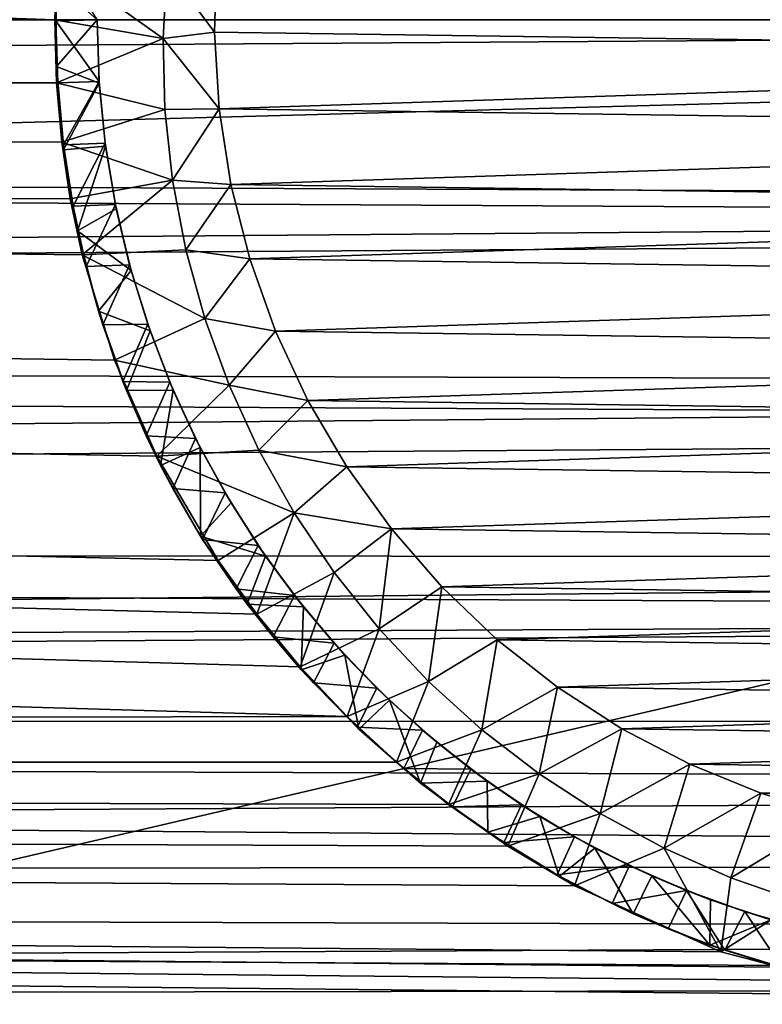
# Model space of a CAD drawing. Header units: metres. Extents: x -263 to 72, y -72 to 102.
# Tile 16 of 256: x -32.6 to -30.7, y -2.52 to 0. Entities that reach past the tile are written whole.
import ezdxf

# ---------------------------------------------------------------- set-up
doc = ezdxf.new("R2010")
doc.units = ezdxf.units.M
doc.layers.add('solid_FREE_STANDING_ONO_SW0004', color=7, linetype='CONTINUOUS')

msp = doc.modelspace()

# ---------------------------------------------------------------- linework, layer by layer
at = {"layer": 'solid_FREE_STANDING_ONO_SW0004'}
for points in [[(-36.250072, -62.786797, -887), (-36.250069, 62.7868, -887), (-30.63979, 65.707329, -887)], [(-30.639791, -65.707329, -887), (-36.250072, -62.786797, -887), (-30.63979, 65.707329, -887)], [(-39.08173, 0, -872.247314), (-23.396439, 0, -872.002258), (-23.245333, 3.782033, -872.004089)], [(-91, 1.867436, 47.082512), (-91, 0, 47.200001), (-22.949831, 1.518307, 47.12244)], [(-32.507675, 0, 17.4), (-91, 0, 17.4), (-91, 1.867436, 17.517487)], [(-32.502674, 0.145587, 17.400711), (-32.507675, 0, 17.4), (-91, 1.867436, 17.517487)], [(-91, 0, 47.200001), (-23, 0, 47.200001), (-22.949831, 1.518307, 47.12244)], [(-65.25, 0.276805, 134.037201), (-22.5, 0, 134.100006), (-22.493809, 0.527761, 134.053986)], [(-65.25, 0.276805, 128.06279), (-22.493809, 0.527761, 128.046005), (-22.5, 0, 128)], [(-32.093601, 0.16381, 17.5), (-27.926136, 0.330281, 17.5), (-27.90196, -0.090734, 17.5)], [(-65.25, 0.276805, 134.037201), (-65.25, -0.276805, 134.037201), (-22.5, 0, 134.100006)], [(-65.25, 0.276805, 128.06279), (-22.5, 0, 128), (-65.25, -0.276805, 128.06279)], [(-32.400002, 0, 18.331842), (-32.505527, -0.002831, 18.270487), (-32.501011, 0.155808, 18.262289)], [(-32.505249, 0.09489, 18.135509), (-32.501011, 0.155808, 18.262289), (-32.505527, -0.002831, 18.270487)], [(-32.099754, -0.032216, 17.5), (-32.221241, 0.132134, 17.625166), (-32.093601, 0.16381, 17.5)], [(-32.099754, -0.032216, 17.5), (-32.093601, 0.16381, 17.5), (-27.90196, -0.090734, 17.5)], [(-32.231121, -0.048175, 17.631641), (-32.507675, 0, 17.4), (-32.502674, 0.145587, 17.400711)], [(-32.221241, 0.132134, 17.625166), (-32.231121, -0.048175, 17.631641), (-32.502674, 0.145587, 17.400711)], [(-32.099754, -0.032216, 17.5), (-32.231121, -0.048175, 17.631641), (-32.221241, 0.132134, 17.625166)], [(-32.503948, -0.119508, 18.145987), (-32.505249, 0.09489, 18.135509), (-32.505527, -0.002831, 18.270487)], [(-32.400002, 0, 18.078354), (-32.505249, 0.09489, 18.135509), (-32.503948, -0.119508, 18.145987)], [(-91, -1.867436, 47.082512), (-22.949831, -1.518312, 47.12244), (-23, 0, 47.200001)], [(-91, -1.867436, 47.082512), (-23, 0, 47.200001), (-91, 0, 47.200001)], [(-65.25, -0.276805, 128.06279), (-22.5, 0, 128), (-22.494011, -0.527793, 128.046021)], [(-46.920113, -5.483292, -872.423401), (-23.396439, 0, -872.002258), (-39.08173, 0, -872.247314)], [(-46.920113, -5.483292, -872.423401), (-23.245331, -3.782047, -872.004089), (-23.396439, 0, -872.002258)], [(-32.400002, 0, 18.331842), (-32.39476, -0.158497, 18.340206), (-32.505527, -0.002831, 18.270487)], [(-32.394512, -0.162194, 18.08687), (-32.400002, 0, 18.078354), (-32.503948, -0.119508, 18.145987)], [(-32.394512, -0.162194, 18.08687), (-32.39476, -0.158497, 18.340206), (-32.400002, 0, 18.331842)], [(-32.394512, -0.162194, 18.08687), (-32.400002, 0, 18.331842), (-32.400002, 0, 18.078354)], [(-32.503208, -0.16156, 17.400875), (-91, 0, 17.4), (-32.507675, 0, 17.4)], [(-32.490082, -0.313147, 17.403292), (-91, 0, 17.4), (-32.503208, -0.16156, 17.400875)], [(-32.468357, -0.458648, 17.407061), (-91, 0, 17.4), (-32.490082, -0.313147, 17.403292)], [(-32.438087, -0.60163, 17.412151), (-91, 0, 17.4), (-32.468357, -0.458648, 17.407061)], [(-32.354973, -0.871121, 17.425488), (-91, 0, 17.4), (-32.438087, -0.60163, 17.412151)], [(-32.246872, -1.116722, 17.441906), (-91, 0, 17.4), (-32.354973, -0.871121, 17.425488)], [(-32.090084, -1.383779, 17.464396), (-91, 0, 17.4), (-32.246872, -1.116722, 17.441906)], [(-31.991158, -1.521087, 17.477844), (-91, 0, 17.4), (-32.090084, -1.383779, 17.464396)], [(-31.880182, -1.65549, 17.492254), (-91, 0, 17.4), (-31.991158, -1.521087, 17.477844)], [(-31.759691, -1.783064, 17.507072), (-91, 0, 17.4), (-31.880182, -1.65549, 17.492254)], [(-91, -1.867436, 17.517487), (-91, 0, 17.4), (-31.759691, -1.783064, 17.507072)], [(-65.25, -0.276805, 134.037201), (-22.494976, -0.475406, 134.062729), (-22.5, 0, 134.100006)], [(-32.231121, -0.048175, 17.631641), (-32.503208, -0.16156, 17.400875), (-32.507675, 0, 17.4)], [(-32.39476, -0.158497, 18.340206), (-32.500423, -0.161606, 18.278534), (-32.505527, -0.002831, 18.270487)], [(-32.503948, -0.119508, 18.145987), (-32.505527, -0.002831, 18.270487), (-32.500423, -0.161606, 18.278534)], [(-32.231121, -0.048175, 17.631641), (-32.226357, -0.229502, 17.638153), (-32.503208, -0.16156, 17.400875)], [(-32.087589, -0.227962, 17.5), (-32.231121, -0.048175, 17.631641), (-32.099754, -0.032216, 17.5)], [(-32.087589, -0.227962, 17.5), (-32.226357, -0.229502, 17.638153), (-32.231121, -0.048175, 17.631641)], [(-32.087589, -0.227962, 17.5), (-32.099754, -0.032216, 17.5), (-27.90196, -0.090734, 17.5)], [(-27.919575, -0.286061, 17.5), (-32.087589, -0.227962, 17.5), (-27.90196, -0.090734, 17.5)], [(-32.503948, -0.119508, 18.145987), (-32.500423, -0.161606, 18.278534), (-32.485668, -0.320026, 18.286343)], [(-32.485439, -0.332636, 18.157515), (-32.503948, -0.119508, 18.145987), (-32.485668, -0.320026, 18.286343)], [(-32.394512, -0.162194, 18.08687), (-32.503948, -0.119508, 18.145987), (-32.485439, -0.332636, 18.157515)], [(-32.226357, -0.229502, 17.638153), (-32.490082, -0.313147, 17.403292), (-32.503208, -0.16156, 17.400875)], [(-32.39476, -0.158497, 18.340206), (-32.485668, -0.320026, 18.286343), (-32.500423, -0.161606, 18.278534)], [(-32.39476, -0.158497, 18.340206), (-32.379066, -0.316303, 18.34853), (-32.485668, -0.320026, 18.286343)], [(-32.378075, -0.323661, 18.095676), (-32.394512, -0.162194, 18.08687), (-32.485439, -0.332636, 18.157515)], [(-32.394512, -0.162194, 18.08687), (-32.379066, -0.316303, 18.34853), (-32.39476, -0.158497, 18.340206)], [(-32.378075, -0.323661, 18.095676), (-32.379066, -0.316303, 18.34853), (-32.394512, -0.162194, 18.08687)], [(-32.226357, -0.229502, 17.638153), (-32.206898, -0.410318, 17.644716), (-32.490082, -0.313147, 17.403292)], [(-32.087589, -0.227962, 17.5), (-32.206898, -0.410318, 17.644716), (-32.226357, -0.229502, 17.638153)], [(-32.05722, -0.421719, 17.5), (-32.206898, -0.410318, 17.644716), (-32.087589, -0.227962, 17.5)], [(-27.919575, -0.286061, 17.5), (-32.05722, -0.421719, 17.5), (-32.087589, -0.227962, 17.5)], [(-65.25, -0.276805, 128.06279), (-22.494011, -0.527793, 128.046021), (-65.25, -0.820989, 128.16452)], [(-65.25, -0.276805, 134.037201), (-65.25, -0.820989, 133.935471), (-22.494976, -0.475406, 134.062729)], [(-27.919575, -0.286061, 17.5), (-27.955334, -0.478894, 17.5), (-32.05722, -0.421719, 17.5)], [(-32.206898, -0.410318, 17.644716), (-32.468357, -0.458648, 17.407061), (-32.490082, -0.313147, 17.403292)], [(-32.379066, -0.316303, 18.34853), (-32.461273, -0.477144, 18.29385), (-32.485668, -0.320026, 18.286343)], [(-32.485439, -0.332636, 18.157515), (-32.485668, -0.320026, 18.286343), (-32.461273, -0.477144, 18.29385)], [(-32.378075, -0.323661, 18.095676), (-32.485439, -0.332636, 18.157515), (-32.449577, -0.540302, 18.169197)], [(-32.379066, -0.316303, 18.34853), (-32.352982, -0.472734, 18.356876), (-32.461273, -0.477144, 18.29385)], [(-32.350758, -0.483678, 18.104662), (-32.378075, -0.323661, 18.095676), (-32.449577, -0.540302, 18.169197)], [(-32.378075, -0.323661, 18.095676), (-32.352982, -0.472734, 18.356876), (-32.379066, -0.316303, 18.34853)], [(-32.350758, -0.483678, 18.104662), (-32.352982, -0.472734, 18.356876), (-32.378075, -0.323661, 18.095676)], [(-32.449577, -0.540302, 18.169197), (-32.485439, -0.332636, 18.157515), (-32.461273, -0.477144, 18.29385)], [(-32.206898, -0.410318, 17.644716), (-32.438087, -0.60163, 17.412151), (-32.468357, -0.458648, 17.407061)], [(-32.206898, -0.410318, 17.644716), (-32.172874, -0.58908, 17.651308), (-32.438087, -0.60163, 17.412151)], [(-32.05722, -0.421719, 17.5), (-32.172874, -0.58908, 17.651308), (-32.206898, -0.410318, 17.644716)], [(-32.008907, -0.611797, 17.5), (-32.172874, -0.58908, 17.651308), (-32.05722, -0.421719, 17.5)], [(-27.955334, -0.478894, 17.5), (-32.008907, -0.611797, 17.5), (-32.05722, -0.421719, 17.5)], [(-65.25, -0.820989, 133.935471), (-22.480362, -0.939841, 133.951584), (-22.494976, -0.475406, 134.062729)], [(-32.352982, -0.472734, 18.356876), (-32.427528, -0.631167, 18.301226), (-32.461273, -0.477144, 18.29385)], [(-32.449577, -0.540302, 18.169197), (-32.461273, -0.477144, 18.29385), (-32.427528, -0.631167, 18.301226)], [(-32.352982, -0.472734, 18.356876), (-32.316624, -0.627096, 18.365276), (-32.427528, -0.631167, 18.301226)], [(-32.350758, -0.483678, 18.104662), (-32.316624, -0.627096, 18.365276), (-32.352982, -0.472734, 18.356876)], [(-32.312679, -0.641489, 18.113678), (-32.350758, -0.483678, 18.104662), (-32.449577, -0.540302, 18.169197)], [(-32.312679, -0.641489, 18.113678), (-32.316624, -0.627096, 18.365276), (-32.350758, -0.483678, 18.104662)], [(-27.955334, -0.478894, 17.5), (-28.008926, -0.667552, 17.5), (-32.008907, -0.611797, 17.5)], [(-65.25, -0.820989, 128.16452), (-22.494011, -0.527793, 128.046021), (-22.476702, -1.04071, 128.183044)], [(-32.396065, -0.745803, 18.181059), (-32.449577, -0.540302, 18.169197), (-32.427528, -0.631167, 18.301226)], [(-32.312679, -0.641489, 18.113678), (-32.449577, -0.540302, 18.169197), (-32.396065, -0.745803, 18.181059)], [(-32.172874, -0.58908, 17.651308), (-32.12458, -0.764277, 17.657866), (-32.438087, -0.60163, 17.412151)], [(-32.12458, -0.764277, 17.657866), (-32.354973, -0.871121, 17.425488), (-32.438087, -0.60163, 17.412151)], [(-32.008907, -0.611797, 17.5), (-32.12458, -0.764277, 17.657866), (-32.172874, -0.58908, 17.651308)], [(-32.316624, -0.627096, 18.365276), (-32.384907, -0.780706, 18.308594), (-32.427528, -0.631167, 18.301226)], [(-32.316624, -0.627096, 18.365276), (-32.270153, -0.778724, 18.373741), (-32.384907, -0.780706, 18.308594)], [(-32.312679, -0.641489, 18.113678), (-32.270153, -0.778724, 18.373741), (-32.316624, -0.627096, 18.365276)], [(-31.943071, -0.796539, 17.5), (-32.12458, -0.764277, 17.657866), (-32.008907, -0.611797, 17.5)], [(-28.008926, -0.667552, 17.5), (-31.943071, -0.796539, 17.5), (-32.008907, -0.611797, 17.5)], [(-32.396065, -0.745803, 18.181059), (-32.427528, -0.631167, 18.301226), (-32.384907, -0.780706, 18.308594)], [(-32.264027, -0.796357, 18.122623), (-32.312679, -0.641489, 18.113678), (-32.396065, -0.745803, 18.181059)], [(-32.264027, -0.796357, 18.122623), (-32.270153, -0.778724, 18.373741), (-32.312679, -0.641489, 18.113678)], [(-28.008926, -0.667552, 17.5), (-28.079885, -0.850387, 17.5), (-31.943071, -0.796539, 17.5)], [(-32.396065, -0.745803, 18.181059), (-32.384907, -0.780706, 18.308594), (-32.333755, -0.925299, 18.315948)], [(-32.324451, -0.94882, 18.193005), (-32.396065, -0.745803, 18.181059), (-32.333755, -0.925299, 18.315948)], [(-32.264027, -0.796357, 18.122623), (-32.396065, -0.745803, 18.181059), (-32.324451, -0.94882, 18.193005)], [(-32.270153, -0.778724, 18.373741), (-32.333755, -0.925299, 18.315948), (-32.384907, -0.780706, 18.308594)], [(-32.12458, -0.764277, 17.657866), (-32.062225, -0.935109, 17.664333), (-32.354973, -0.871121, 17.425488)], [(-32.270153, -0.778724, 18.373741), (-32.213764, -0.926954, 18.382244), (-32.333755, -0.925299, 18.315948)], [(-32.264027, -0.796357, 18.122623), (-32.213764, -0.926954, 18.382244), (-32.270153, -0.778724, 18.373741)], [(-31.943071, -0.796539, 17.5), (-32.062225, -0.935109, 17.664333), (-32.12458, -0.764277, 17.657866)], [(-32.205017, -0.947572, 18.131424), (-32.264027, -0.796357, 18.122623), (-32.324451, -0.94882, 18.193005)], [(-32.205017, -0.947572, 18.131424), (-32.213764, -0.926954, 18.382244), (-32.264027, -0.796357, 18.122623)], [(-31.860291, -0.974332, 17.5), (-32.062225, -0.935109, 17.664333), (-31.943071, -0.796539, 17.5)], [(-28.079885, -0.850387, 17.5), (-31.860291, -0.974332, 17.5), (-31.943071, -0.796539, 17.5)], [(-65.25, -0.820989, 128.16452), (-22.476702, -1.04071, 128.183044), (-65.25, -1.337215, 128.364517)], [(-65.25, -0.820989, 133.935471), (-65.25, -1.337215, 133.735489), (-22.480362, -0.939841, 133.951584)], [(-28.079885, -0.850387, 17.5), (-28.167591, -1.025806, 17.5), (-31.860291, -0.974332, 17.5)], [(-32.062225, -0.935109, 17.664333), (-32.246872, -1.116722, 17.441906), (-32.354973, -0.871121, 17.425488)], [(-32.213764, -0.926954, 18.382244), (-32.274258, -1.064844, 18.323355), (-32.333755, -0.925299, 18.315948)], [(-32.324451, -0.94882, 18.193005), (-32.333755, -0.925299, 18.315948), (-32.274258, -1.064844, 18.323355)], [(-32.213764, -0.926954, 18.382244), (-32.147717, -1.071128, 18.390736), (-32.274258, -1.064844, 18.323355)], [(-32.205017, -0.947572, 18.131424), (-32.147717, -1.071128, 18.390736), (-32.213764, -0.926954, 18.382244)], [(-65.25, -1.337215, 133.735489), (-22.457506, -1.382154, 133.768845), (-22.480362, -0.939841, 133.951584)], [(-32.205017, -0.947572, 18.131424), (-32.324451, -0.94882, 18.193005), (-32.237217, -1.140532, 18.204033)], [(-32.237217, -1.140532, 18.204033), (-32.324451, -0.94882, 18.193005), (-32.274258, -1.064844, 18.323355)], [(-32.062225, -0.935109, 17.664333), (-31.985846, -1.101288, 17.670776), (-32.246872, -1.116722, 17.441906)], [(-32.135929, -1.094445, 18.140041), (-32.205017, -0.947572, 18.131424), (-32.237217, -1.140532, 18.204033)], [(-32.135929, -1.094445, 18.140041), (-32.147717, -1.071128, 18.390736), (-32.205017, -0.947572, 18.131424)], [(-31.860291, -0.974332, 17.5), (-31.985846, -1.101288, 17.670776), (-32.062225, -0.935109, 17.664333)], [(-31.761284, -1.143625, 17.5), (-31.985846, -1.101288, 17.670776), (-31.860291, -0.974332, 17.5)], [(-28.167591, -1.025806, 17.5), (-31.761284, -1.143625, 17.5), (-31.860291, -0.974332, 17.5)], [(-28.167591, -1.025806, 17.5), (-28.27128, -1.192278, 17.5), (-31.761284, -1.143625, 17.5)], [(-65.25, -1.337215, 128.364517), (-22.476702, -1.04071, 128.183044), (-22.450077, -1.522969, 128.407455)], [(-32.147717, -1.071128, 18.390736), (-32.206314, -1.199558, 18.330973), (-32.274258, -1.064844, 18.323355)], [(-32.237217, -1.140532, 18.204033), (-32.274258, -1.064844, 18.323355), (-32.206314, -1.199558, 18.330973)], [(-32.147717, -1.071128, 18.390736), (-32.072292, -1.210623, 18.399143), (-32.206314, -1.199558, 18.330973)], [(-32.135929, -1.094445, 18.140041), (-32.072292, -1.210623, 18.399143), (-32.147717, -1.071128, 18.390736)], [(-31.985846, -1.101288, 17.670776), (-31.89591, -1.261509, 17.677252), (-32.246872, -1.116722, 17.441906)], [(-32.135929, -1.094445, 18.140041), (-32.237217, -1.140532, 18.204033), (-32.134933, -1.321501, 18.214146)], [(-32.057068, -1.236311, 18.148479), (-32.072292, -1.210623, 18.399143), (-32.135929, -1.094445, 18.140041)], [(-32.057068, -1.236311, 18.148479), (-32.135929, -1.094445, 18.140041), (-32.134933, -1.321501, 18.214146)], [(-31.761284, -1.143625, 17.5), (-31.89591, -1.261509, 17.677252), (-31.985846, -1.101288, 17.670776)], [(-31.89591, -1.261509, 17.677252), (-32.090084, -1.383779, 17.464396), (-32.246872, -1.116722, 17.441906)], [(-32.134933, -1.321501, 18.214146), (-32.237217, -1.140532, 18.204033), (-32.206314, -1.199558, 18.330973)], [(-31.646915, -1.302946, 17.5), (-31.89591, -1.261509, 17.677252), (-31.761284, -1.143625, 17.5)], [(-28.27128, -1.192278, 17.5), (-31.646915, -1.302946, 17.5), (-31.761284, -1.143625, 17.5)], [(-32.072292, -1.210623, 18.399143), (-32.129723, -1.32982, 18.338858), (-32.206314, -1.199558, 18.330973)], [(-32.134933, -1.321501, 18.214146), (-32.206314, -1.199558, 18.330973), (-32.129723, -1.32982, 18.338858)], [(-28.27128, -1.192278, 17.5), (-28.390047, -1.34835, 17.5), (-31.646915, -1.302946, 17.5)], [(-32.072292, -1.210623, 18.399143), (-31.987818, -1.344835, 18.407476), (-32.129723, -1.32982, 18.338858)], [(-32.057068, -1.236311, 18.148479), (-31.987818, -1.344835, 18.407476), (-32.072292, -1.210623, 18.399143)], [(-31.9688, -1.372525, 18.156771), (-32.057068, -1.236311, 18.148479), (-32.134933, -1.321501, 18.214146)], [(-31.9688, -1.372525, 18.156771), (-31.987818, -1.344835, 18.407476), (-32.057068, -1.236311, 18.148479)], [(-31.89591, -1.261509, 17.677252), (-31.991158, -1.521087, 17.477844), (-32.090084, -1.383779, 17.464396)], [(-31.89591, -1.261509, 17.677252), (-31.793087, -1.414392, 17.683783), (-31.991158, -1.521087, 17.477844)], [(-31.646915, -1.302946, 17.5), (-31.793087, -1.414392, 17.683783), (-31.89591, -1.261509, 17.677252)], [(-31.646915, -1.302946, 17.5), (-31.678209, -1.558623, 17.690346), (-31.793087, -1.414392, 17.683783)], [(-31.518183, -1.450904, 17.5), (-31.678209, -1.558623, 17.690346), (-31.646915, -1.302946, 17.5)], [(-28.390047, -1.34835, 17.5), (-31.518183, -1.450904, 17.5), (-31.646915, -1.302946, 17.5)], [(-32.134933, -1.321501, 18.214146), (-32.129723, -1.32982, 18.338858), (-32.044197, -1.45623, 18.346972)], [(-32.015461, -1.495722, 18.223827), (-32.134933, -1.321501, 18.214146), (-32.044197, -1.45623, 18.346972)], [(-31.9688, -1.372525, 18.156771), (-32.134933, -1.321501, 18.214146), (-32.015461, -1.495722, 18.223827)], [(-31.987818, -1.344835, 18.407476), (-32.044197, -1.45623, 18.346972), (-32.129723, -1.32982, 18.338858)], [(-65.25, -1.337215, 128.364517), (-22.450077, -1.522969, 128.407455), (-65.25, -1.807904, 128.655945)], [(-65.25, -1.337215, 133.735489), (-65.25, -1.807904, 133.444046), (-22.457506, -1.382154, 133.768845)], [(-31.987818, -1.344835, 18.407476), (-31.894667, -1.473172, 18.415806), (-32.044197, -1.45623, 18.346972)], [(-31.9688, -1.372525, 18.156771), (-31.894667, -1.473172, 18.415806), (-31.987818, -1.344835, 18.407476)], [(-28.390047, -1.34835, 17.5), (-28.522854, -1.492662, 17.5), (-31.518183, -1.450904, 17.5)], [(-65.25, -1.807904, 133.444046), (-22.428577, -1.791349, 133.518509), (-22.457506, -1.382154, 133.768845)], [(-31.871523, -1.502465, 18.164986), (-31.9688, -1.372525, 18.156771), (-32.015461, -1.495722, 18.223827)], [(-31.871523, -1.502465, 18.164986), (-31.894667, -1.473172, 18.415806), (-31.9688, -1.372525, 18.156771)], [(-31.793087, -1.414392, 17.683783), (-31.880182, -1.65549, 17.492254), (-31.991158, -1.521087, 17.477844)], [(-31.793087, -1.414392, 17.683783), (-31.678209, -1.558623, 17.690346), (-31.880182, -1.65549, 17.492254)], [(-31.894667, -1.473172, 18.415806), (-31.949587, -1.578786, 18.35532), (-32.044197, -1.45623, 18.346972)], [(-32.015461, -1.495722, 18.223827), (-32.044197, -1.45623, 18.346972), (-31.949587, -1.578786, 18.35532)], [(-31.518183, -1.450904, 17.5), (-31.552244, -1.69299, 17.696884), (-31.678209, -1.558623, 17.690346)], [(-31.376207, -1.586207, 17.5), (-31.552244, -1.69299, 17.696884), (-31.518183, -1.450904, 17.5)], [(-28.522854, -1.492662, 17.5), (-31.376207, -1.586207, 17.5), (-31.518183, -1.450904, 17.5)], [(-31.894667, -1.473172, 18.415806), (-31.793245, -1.595078, 18.424177), (-31.949587, -1.578786, 18.35532)], [(-31.871523, -1.502465, 18.164986), (-31.793245, -1.595078, 18.424177), (-31.894667, -1.473172, 18.415806)], [(-31.87804, -1.66299, 18.233519), (-32.015461, -1.495722, 18.223827), (-31.949587, -1.578786, 18.35532)], [(-31.871523, -1.502465, 18.164986), (-32.015461, -1.495722, 18.223827), (-31.87804, -1.66299, 18.233519)], [(-31.765688, -1.62553, 18.173227), (-31.871523, -1.502465, 18.164986), (-31.87804, -1.66299, 18.233519)], [(-31.765688, -1.62553, 18.173227), (-31.793245, -1.595078, 18.424177), (-31.871523, -1.502465, 18.164986)], [(-28.522854, -1.492662, 17.5), (-28.668543, -1.623953, 17.5), (-31.376207, -1.586207, 17.5)], [(-91, -1.867436, 47.082512), (-22.79895, -3.034448, 46.887737), (-22.949831, -1.518312, 47.12244)], [(-65.25, -1.807904, 128.655945), (-22.450077, -1.522969, 128.407455), (-22.417267, -1.959862, 128.713028)], [(-31.678209, -1.558623, 17.690346), (-31.759691, -1.783064, 17.507072), (-31.880182, -1.65549, 17.492254)], [(-31.678209, -1.558623, 17.690346), (-31.552244, -1.69299, 17.696884), (-31.759691, -1.783064, 17.507072)], [(-31.793245, -1.595078, 18.424177), (-31.84601, -1.696982, 18.363914), (-31.949587, -1.578786, 18.35532)], [(-31.87804, -1.66299, 18.233519), (-31.949587, -1.578786, 18.35532), (-31.84601, -1.696982, 18.363914)], [(-31.376207, -1.586207, 17.5), (-31.415886, -1.816757, 17.703331), (-31.552244, -1.69299, 17.696884)], [(-31.222227, -1.707676, 17.5), (-31.415886, -1.816757, 17.703331), (-31.376207, -1.586207, 17.5)], [(-28.668543, -1.623953, 17.5), (-31.222227, -1.707676, 17.5), (-31.376207, -1.586207, 17.5)], [(-31.793245, -1.595078, 18.424177), (-31.683992, -1.71002, 18.432613), (-31.84601, -1.696982, 18.363914)], [(-31.765688, -1.62553, 18.173227), (-31.683992, -1.71002, 18.432613), (-31.793245, -1.595078, 18.424177)], [(-31.765688, -1.62553, 18.173227), (-31.87804, -1.66299, 18.233519), (-31.730272, -1.815196, 18.243526)], [(-31.651789, -1.741147, 18.18162), (-31.683992, -1.71002, 18.432613), (-31.765688, -1.62553, 18.173227)], [(-31.651789, -1.741147, 18.18162), (-31.765688, -1.62553, 18.173227), (-31.730272, -1.815196, 18.243526)], [(-28.668543, -1.623953, 17.5), (-28.825846, -1.74108, 17.5), (-31.222227, -1.707676, 17.5)], [(-31.87804, -1.66299, 18.233519), (-31.84601, -1.696982, 18.363914), (-31.734245, -1.809646, 18.372553)], [(-31.730272, -1.815196, 18.243526), (-31.87804, -1.66299, 18.233519), (-31.734245, -1.809646, 18.372553)], [(-31.683992, -1.71002, 18.432613), (-31.734245, -1.809646, 18.372553), (-31.84601, -1.696982, 18.363914)], [(-31.552244, -1.69299, 17.696884), (-31.633699, -1.899911, 17.521626), (-31.759691, -1.783064, 17.507072)], [(-31.683992, -1.71002, 18.432613), (-31.567335, -1.817542, 18.441105), (-31.734245, -1.809646, 18.372553)], [(-31.651789, -1.741147, 18.18162), (-31.567335, -1.817542, 18.441105), (-31.683992, -1.71002, 18.432613)], [(-31.552244, -1.69299, 17.696884), (-31.415886, -1.816757, 17.703331), (-31.633699, -1.899911, 17.521626)], [(-31.222227, -1.707676, 17.5), (-31.269213, -1.929771, 17.709745), (-31.415886, -1.816757, 17.703331)], [(-31.057589, -1.814251, 17.5), (-31.269213, -1.929771, 17.709745), (-31.222227, -1.707676, 17.5)], [(-28.825846, -1.74108, 17.5), (-31.057589, -1.814251, 17.5), (-31.222227, -1.707676, 17.5)], [(-31.651789, -1.741147, 18.18162), (-31.730272, -1.815196, 18.243526), (-31.572081, -1.953036, 18.25395)], [(-31.530344, -1.848797, 18.190292), (-31.567335, -1.817542, 18.441105), (-31.651789, -1.741147, 18.18162)], [(-31.530344, -1.848797, 18.190292), (-31.651789, -1.741147, 18.18162), (-31.572081, -1.953036, 18.25395)], [(-28.825846, -1.74108, 17.5), (-28.993389, -1.843023, 17.5), (-31.057589, -1.814251, 17.5)], [(-91, -1.867436, 17.517487), (-31.759691, -1.783064, 17.507072), (-31.633699, -1.899911, 17.521626)], [(-65.25, -1.807904, 133.444046), (-22.396399, -2.156693, 133.206665), (-22.428577, -1.791349, 133.518509)], [(-65.25, -1.807904, 128.655945), (-22.417267, -1.959862, 128.713028), (-65.25, -2.217027, 129.028915)], [(-65.25, -1.807904, 133.444046), (-65.25, -2.217027, 133.071091), (-22.396399, -2.156693, 133.206665)], [(-31.567335, -1.817542, 18.441105), (-31.615488, -1.91551, 18.38097), (-31.734245, -1.809646, 18.372553)], [(-31.730272, -1.815196, 18.243526), (-31.734245, -1.809646, 18.372553), (-31.615488, -1.91551, 18.38097)], [(-31.572081, -1.953036, 18.25395), (-31.730272, -1.815196, 18.243526), (-31.615488, -1.91551, 18.38097)], [(-31.415886, -1.816757, 17.703331), (-31.50116, -2.007531, 17.53586), (-31.633699, -1.899911, 17.521626)], [(-31.567335, -1.817542, 18.441105), (-31.443701, -1.917219, 18.449623), (-31.615488, -1.91551, 18.38097)], [(-31.530344, -1.848797, 18.190292), (-31.443701, -1.917219, 18.449623), (-31.567335, -1.817542, 18.441105)], [(-31.415886, -1.816757, 17.703331), (-31.269213, -1.929771, 17.709745), (-31.50116, -2.007531, 17.53586)], [(-31.057589, -1.814251, 17.5), (-31.113197, -2.031136, 17.716187), (-31.269213, -1.929771, 17.709745)], [(-30.883724, -1.905001, 17.5), (-31.113197, -2.031136, 17.716187), (-31.057589, -1.814251, 17.5)], [(-28.993389, -1.843023, 17.5), (-30.883724, -1.905001, 17.5), (-31.057589, -1.814251, 17.5)], [(-31.401875, -1.948011, 18.199213), (-31.530344, -1.848797, 18.190292), (-31.572081, -1.953036, 18.25395)], [(-31.401875, -1.948011, 18.199213), (-31.443701, -1.917219, 18.449623), (-31.530344, -1.848797, 18.190292)], [(-28.993389, -1.843023, 17.5), (-29.169714, -1.928892, 17.5), (-30.883724, -1.905001, 17.5)], [(-91, -1.867436, 17.517487), (-30.232658, -2.496906, 17.610703), (-22.79895, -3.034441, 17.712261)], [(-91, -3.705518, 17.86812), (-91, -1.867436, 17.517487), (-22.79895, -3.034441, 17.712261)], [(-91, -1.867436, 47.082512), (-91, -3.705518, 46.73188), (-22.79895, -3.034448, 46.887737)], [(-91, -1.867436, 17.517487), (-31.633699, -1.899911, 17.521626), (-31.50116, -2.007531, 17.53586)], [(-91, -1.867436, 17.517487), (-31.50116, -2.007531, 17.53586), (-31.349123, -2.11439, 17.550785)], [(-91, -1.867436, 17.517487), (-31.349123, -2.11439, 17.550785), (-31.178274, -2.215972, 17.565704)], [(-91, -1.867436, 17.517487), (-31.178274, -2.215972, 17.565704), (-30.803825, -2.38471, 17.592072)], [(-91, -1.867436, 17.517487), (-30.803825, -2.38471, 17.592072), (-30.653221, -2.42408, 17.598509)], [(-91, -1.867436, 17.517487), (-30.653221, -2.42408, 17.598509), (-30.503483, -2.458766, 17.604271)], [(-91, -1.867436, 17.517487), (-30.503483, -2.458766, 17.604271), (-30.232658, -2.496906, 17.610703)], [(-30.883724, -1.905001, 17.5), (-30.949074, -2.119932, 17.722683), (-31.113197, -2.031136, 17.716187)], [(-30.702154, -1.979136, 17.5), (-30.949074, -2.119932, 17.722683), (-30.883724, -1.905001, 17.5)], [(-29.169714, -1.928892, 17.5), (-30.702154, -1.979136, 17.5), (-30.883724, -1.905001, 17.5)], [(-31.443701, -1.917219, 18.449623), (-31.490414, -2.014021, 18.389208), (-31.615488, -1.91551, 18.38097)], [(-31.572081, -1.953036, 18.25395), (-31.615488, -1.91551, 18.38097), (-31.490414, -2.014021, 18.389208)], [(-31.269213, -1.929771, 17.709745), (-31.349123, -2.11439, 17.550785), (-31.50116, -2.007531, 17.53586)], [(-31.443701, -1.917219, 18.449623), (-31.313879, -2.008413, 18.45808), (-31.490414, -2.014021, 18.389208)], [(-31.401875, -1.948011, 18.199213), (-31.313879, -2.008413, 18.45808), (-31.443701, -1.917219, 18.449623)], [(-31.269213, -1.929771, 17.709745), (-31.113197, -2.031136, 17.716187), (-31.349123, -2.11439, 17.550785)], [(-29.169714, -1.928892, 17.5), (-29.353281, -1.997937, 17.5), (-30.702154, -1.979136, 17.5)], [(-65.25, -2.217027, 129.028915), (-22.417267, -1.959862, 128.713028), (-22.382252, -2.337172, 129.090378)], [(-31.401875, -1.948011, 18.199213), (-31.572081, -1.953036, 18.25395), (-31.400581, -2.078969, 18.264982)], [(-31.400581, -2.078969, 18.264982), (-31.572081, -1.953036, 18.25395), (-31.490414, -2.014021, 18.389208)], [(-31.266977, -2.038325, 18.208229), (-31.313879, -2.008413, 18.45808), (-31.401875, -1.948011, 18.199213)], [(-31.266977, -2.038325, 18.208229), (-31.401875, -1.948011, 18.199213), (-31.400581, -2.078969, 18.264982)], [(-30.702154, -1.979136, 17.5), (-30.778191, -2.195374, 17.729218), (-30.949074, -2.119932, 17.722683)], [(-30.514462, -2.036008, 17.5), (-30.778191, -2.195374, 17.729218), (-30.702154, -1.979136, 17.5)], [(-29.353281, -1.997937, 17.5), (-30.514462, -2.036008, 17.5), (-30.702154, -1.979136, 17.5)], [(-31.313879, -2.008413, 18.45808), (-31.35948, -2.104831, 18.397316), (-31.490414, -2.014021, 18.389208)], [(-31.400581, -2.078969, 18.264982), (-31.490414, -2.014021, 18.389208), (-31.35948, -2.104831, 18.397316)], [(-31.313879, -2.008413, 18.45808), (-31.178329, -2.090822, 18.466442), (-31.35948, -2.104831, 18.397316)], [(-31.266977, -2.038325, 18.208229), (-31.178329, -2.090822, 18.466442), (-31.313879, -2.008413, 18.45808)], [(-31.266977, -2.038325, 18.208229), (-31.400581, -2.078969, 18.264982), (-31.217789, -2.191884, 18.27684)], [(-31.113197, -2.031136, 17.716187), (-31.178274, -2.215972, 17.565704), (-31.349123, -2.11439, 17.550785)], [(-31.126286, -2.119311, 18.21722), (-31.178329, -2.090822, 18.466442), (-31.266977, -2.038325, 18.208229)], [(-31.126286, -2.119311, 18.21722), (-31.266977, -2.038325, 18.208229), (-31.217789, -2.191884, 18.27684)], [(-31.113197, -2.031136, 17.716187), (-30.949074, -2.119932, 17.722683), (-31.178274, -2.215972, 17.565704)], [(-30.514462, -2.036008, 17.5), (-30.601986, -2.256829, 17.735735), (-30.778191, -2.195374, 17.729218)], [(-31.400581, -2.078969, 18.264982), (-31.35948, -2.104831, 18.397316), (-31.223227, -2.187521, 18.405119)], [(-31.217789, -2.191884, 18.27684), (-31.400581, -2.078969, 18.264982), (-31.223227, -2.187521, 18.405119)], [(-31.178329, -2.090822, 18.466442), (-31.223227, -2.187521, 18.405119), (-31.35948, -2.104831, 18.397316)], [(-31.178329, -2.090822, 18.466442), (-31.037479, -2.164171, 18.474777), (-31.223227, -2.187521, 18.405119)], [(-31.126286, -2.119311, 18.21722), (-31.037479, -2.164171, 18.474777), (-31.178329, -2.090822, 18.466442)], [(-31.126286, -2.119311, 18.21722), (-31.217789, -2.191884, 18.27684), (-31.028761, -2.287827, 18.288567)], [(-30.949074, -2.119932, 17.722683), (-30.803825, -2.38471, 17.592072), (-31.178274, -2.215972, 17.565704)], [(-30.980452, -2.190597, 18.226095), (-31.037479, -2.164171, 18.474777), (-31.126286, -2.119311, 18.21722)], [(-30.980452, -2.190597, 18.226095), (-31.126286, -2.119311, 18.21722), (-31.028761, -2.287827, 18.288567)], [(-30.949074, -2.119932, 17.722683), (-30.778191, -2.195374, 17.729218), (-30.803825, -2.38471, 17.592072)], [(-65.25, -2.217027, 133.071091), (-22.364174, -2.468554, 132.841293), (-22.396399, -2.156693, 133.206665)], [(-31.037479, -2.164171, 18.474777), (-31.082525, -2.261514, 18.412584), (-31.223227, -2.187521, 18.405119)], [(-31.037479, -2.164171, 18.474777), (-30.892227, -2.227988, 18.48313), (-31.082525, -2.261514, 18.412584)], [(-30.980452, -2.190597, 18.226095), (-30.892227, -2.227988, 18.48313), (-31.037479, -2.164171, 18.474777)], [(-31.217789, -2.191884, 18.27684), (-31.223227, -2.187521, 18.405119), (-31.082525, -2.261514, 18.412584)], [(-30.980452, -2.190597, 18.226095), (-31.028761, -2.287827, 18.288567), (-30.832567, -2.367402, 18.30002)], [(-30.830141, -2.251858, 18.234802), (-30.892227, -2.227988, 18.48313), (-30.980452, -2.190597, 18.226095)], [(-30.830141, -2.251858, 18.234802), (-30.980452, -2.190597, 18.226095), (-30.832567, -2.367402, 18.30002)], [(-31.028761, -2.287827, 18.288567), (-31.217789, -2.191884, 18.27684), (-31.082525, -2.261514, 18.412584)], [(-30.778191, -2.195374, 17.729218), (-30.601986, -2.256829, 17.735735), (-30.803825, -2.38471, 17.592072)], [(-65.25, -2.217027, 129.028915), (-22.382252, -2.337172, 129.090378), (-65.25, -2.550651, 129.470703)], [(-65.25, -2.217027, 133.071091), (-65.25, -2.550651, 132.629303), (-22.364174, -2.468554, 132.841293)], [(-30.892227, -2.227988, 18.48313), (-30.938927, -2.326062, 18.419916), (-31.082525, -2.261514, 18.412584)], [(-30.892227, -2.227988, 18.48313), (-30.793661, -2.380806, 18.42724), (-30.938927, -2.326062, 18.419916)], [(-30.892227, -2.227988, 18.48313), (-30.743095, -2.282063, 18.491539), (-30.793661, -2.380806, 18.42724)], [(-30.830141, -2.251858, 18.234802), (-30.743095, -2.282063, 18.491539), (-30.892227, -2.227988, 18.48313)], [(-31.028761, -2.287827, 18.288567), (-31.082525, -2.261514, 18.412584), (-30.938927, -2.326062, 18.419916)], [(-30.676037, -2.302819, 18.243324), (-30.830141, -2.251858, 18.234802), (-30.832567, -2.367402, 18.30002)], [(-30.676037, -2.302819, 18.243324), (-30.743095, -2.282063, 18.491539), (-30.830141, -2.251858, 18.234802)], [(-30.601986, -2.256829, 17.735735), (-30.660135, -2.422459, 17.633926), (-30.803825, -2.38471, 17.592072)], [(-30.832567, -2.367402, 18.30002), (-31.028761, -2.287827, 18.288567), (-30.938927, -2.326062, 18.419916)], [(-30.743095, -2.282063, 18.491539), (-30.647367, -2.425731, 18.434565), (-30.793661, -2.380806, 18.42724)], [(-30.743095, -2.282063, 18.491539), (-30.590565, -2.326206, 18.500017), (-30.647367, -2.425731, 18.434565)], [(-30.676037, -2.302819, 18.243324), (-30.590565, -2.326206, 18.500017), (-30.743095, -2.282063, 18.491539)], [(-30.676037, -2.302819, 18.243324), (-30.832567, -2.367402, 18.30002), (-30.627079, -2.431125, 18.311403)], [(-65.25, -2.550651, 129.470703), (-22.382252, -2.337172, 129.090378), (-22.349344, -2.642708, 129.527313)], [(-30.832567, -2.367402, 18.30002), (-30.938927, -2.326062, 18.419916), (-30.793661, -2.380806, 18.42724)], [(-30.832567, -2.367402, 18.30002), (-30.793661, -2.380806, 18.42724), (-30.647367, -2.425731, 18.434565)], [(-30.627079, -2.431125, 18.311403), (-30.832567, -2.367402, 18.30002), (-30.647367, -2.425731, 18.434565)], [(-30.653221, -2.42408, 17.598509), (-30.803825, -2.38471, 17.592072), (-30.660135, -2.422459, 17.633926)], [(-65.25, -2.550651, 132.629303), (-22.335123, -2.718885, 132.432083), (-22.364174, -2.468554, 132.841293)]]:
    msp.add_3dface(points, dxfattribs=at)

doc.saveas('drawing.dxf')
